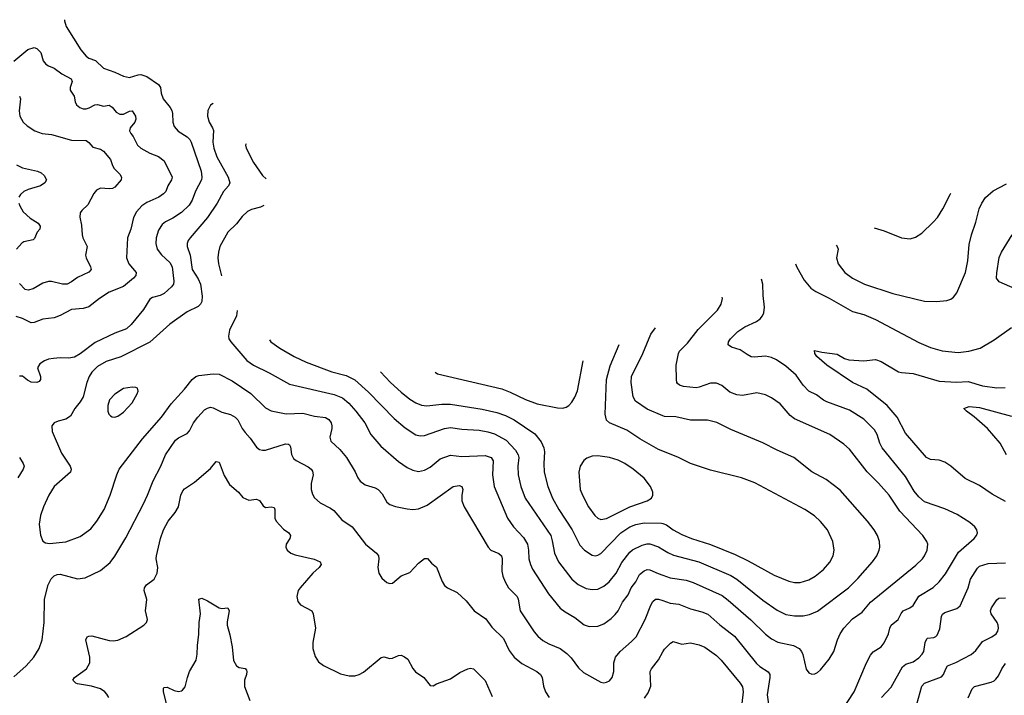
# Model space of a CAD drawing. Header units: inches. Extents: x 1305449 to 1407403, y 744709 to 841554.
# Tile 95 of 114: x 1355551 to 1362361, y 832966 to 837638. Entities that reach past the tile are written whole.
import ezdxf

# ---------------------------------------------------------------- set-up
doc = ezdxf.new("R2010")
doc.units = ezdxf.units.IN
doc.header["$MEASUREMENT"] = 0
doc.layers.add('B3853', color=7, linetype='Continuous')
doc.layers.add('B3863', color=7, linetype='Continuous')

msp = doc.modelspace()

# ---------------------------------------------------------------- linework, layer by layer
at = {"layer": 'B3853', "color": 6}
for points, elevation in [([(1355860.4, 837637.9), (1355861, 837630), (1355873.1, 837590), (1355973.2, 837430), (1356010, 837385.6), (1356030, 837372.9), (1356076.1, 837356.1), (1356130, 837303.2), (1356210, 837274.4), (1356270, 837247), (1356310, 837238.7), (1356370, 837257.6), (1356390, 837259), (1356430, 837245.1), (1356511.7, 837190), (1356525.1, 837170), (1356530, 837129.2), (1356542.9, 837090), (1356591.6, 837031.6), (1356603.6, 837010), (1356608.3, 836990), (1356609.6, 836930), (1356620, 836900), (1356647.2, 836867.2), (1356710, 836827.7), (1356727.5, 836810), (1356737, 836790), (1356805.1, 836590), (1356811.7, 836550), (1356808.5, 836530), (1356767.7, 836452.3), (1356744.6, 836390), (1356723.8, 836356.2), (1356670, 836304.6), (1356610, 836265.7), (1356559.7, 836240.3), (1356537.3, 836222.7), (1356510, 836182.6), (1356494.7, 836130), (1356492.6, 836090), (1356502.4, 836050), (1356531.5, 836011.5), (1356590, 835957.8), (1356605.9, 835930), (1356616.8, 835830), (1356614.9, 835810), (1356601.6, 835790), (1356550, 835744.6), (1356522, 835730), (1356470, 835717.6), (1356450, 835704.4), (1356406.6, 835633.4), (1356322.8, 835530), (1356290, 835500.8), (1356210, 835471.3), (1356073.6, 835406.4), (1355970, 835328.2), (1355930, 835303.7), (1355890, 835296.3), (1355830, 835300.1), (1355784.2, 835295.8), (1355750.4, 835289.6), (1355721.6, 835278.4), (1355690, 835258.6), (1355673.4, 835230), (1355694, 835170), (1355694.2, 835150), (1355684.6, 835135.4), (1355670, 835128), (1355630, 835131.5), (1355604.5, 835144.5), (1355570, 835171.8), (1355550, 835171.9)], 1900), ([(1355510, 837351.3), (1355607.9, 837432.1), (1355650, 837445.6), (1355670, 837439.4), (1355697, 837410), (1355714.5, 837354.5), (1355730.8, 837330.8), (1355750, 837317.7), (1355790, 837303.5), (1355843, 837263), (1355906.3, 837230), (1355914.7, 837210), (1355900.5, 837170), (1355899.8, 837150), (1355927.1, 837110), (1355934.7, 837070), (1355943.9, 837050), (1355965.9, 837030), (1355990, 837022.4), (1356010, 837022.2), (1356032.6, 837027.4), (1356070, 837048.1), (1356090, 837050.6), (1356130, 837040.3), (1356170, 837047), (1356190, 837032.3), (1356217.7, 836997.7), (1356244.4, 836984.4), (1356270, 836984.6), (1356310, 837005.4), (1356330, 837006.9), (1356351.8, 836970), (1356355.2, 836950), (1356346.7, 836930), (1356315.5, 836890), (1356310.7, 836870), (1356319.5, 836850), (1356336.5, 836830), (1356366.5, 836770), (1356387.9, 836750), (1356450, 836714.7), (1356510, 836691.2), (1356550, 836662.5), (1356605.1, 836550), (1356601.7, 836530), (1356576.2, 836490), (1356561.1, 836450), (1356546.6, 836433.4), (1356512.6, 836410), (1356430, 836372.7), (1356395.6, 836350), (1356359.1, 836310), (1356339, 836270), (1356319.1, 836190), (1356296.3, 836130), (1356289, 835990), (1356304.9, 835950), (1356356.6, 835890), (1356354.8, 835870), (1356338.5, 835850), (1356270, 835792.2), (1356170, 835754.6), (1356102.3, 835710), (1356030, 835652.3), (1355990, 835640.3), (1355910, 835634.5), (1355830, 835592), (1355790, 835576.9), (1355710, 835567.4), (1355650, 835544.4), (1355630, 835542.5), (1355570, 835572.1), (1355525.6, 835585.6)], 1800), ([(1355549.3, 837109.3), (1355557.4, 837090), (1355548, 837008), (1355553, 836970), (1355575.6, 836930), (1355603, 836903), (1355655, 836870), (1355706.9, 836850), (1355770, 836844.4), (1355910, 836804.2), (1356010, 836803), (1356029.5, 836789.5), (1356057, 836757), (1356110, 836742.9), (1356130, 836729), (1356179, 836670), (1356192.7, 836630), (1356205.1, 836610), (1356243.1, 836570), (1356255.7, 836550), (1356252, 836530), (1356210, 836480.1), (1356193.5, 836470), (1356170, 836467.2), (1356110, 836472.3), (1356082, 836458), (1356064.4, 836435.6), (1356022.2, 836357.8), (1355981.2, 836318.8), (1355970, 836302.2), (1355967.7, 836272.3), (1355978.1, 836218.1), (1355982.5, 836150), (1355987.8, 836130), (1356017, 836070), (1356006.6, 836010), (1356011.6, 835990), (1356041.1, 835930), (1356044.5, 835910), (1356028.8, 835891.2), (1355950, 835854.9), (1355910, 835825.5), (1355879.3, 835810), (1355847.9, 835807.9), (1355770, 835827.4), (1355750, 835827.2), (1355710, 835815.9), (1355644.3, 835775.7), (1355610, 835767.9), (1355590, 835773.3), (1355550, 835813.5)], 1700), ([(1356890.2, 837058.8), (1356890, 837058.7), (1356870, 837047.5), (1356852.6, 837010), (1356850.7, 836970), (1356861.9, 836930), (1356885.3, 836890), (1356891.2, 836871.2), (1356887.1, 836790), (1356893.9, 836750), (1356914.5, 836690), (1356992.6, 836550), (1357004.7, 836510), (1356996.2, 836490), (1356959.6, 836450), (1356917.8, 836370), (1356849.9, 836270), (1356730.3, 836130), (1356715.5, 836110), (1356708.3, 836090), (1356710.3, 836070), (1356729, 836009), (1356743.6, 835910), (1356785.4, 835845.4), (1356800.6, 835810), (1356813.4, 835726.6), (1356810.5, 835690), (1356801, 835670), (1356784.4, 835655.6), (1356710, 835617.9), (1356588.6, 835531.4), (1356451, 835409), (1356250, 835305.7), (1356150, 835273.9), (1356090, 835238.6), (1356050, 835199.7), (1356031.7, 835170), (1356016.4, 835130), (1355990.5, 835030), (1355970, 834995.6), (1355932.2, 834950), (1355902.6, 834897.4), (1355870, 834875.2), (1355818, 834862), (1355790.1, 834850), (1355774.1, 834830), (1355775.5, 834790), (1355840.1, 834640.1), (1355899.9, 834550), (1355907.5, 834530), (1355903.4, 834510), (1355790, 834409.9), (1355751.8, 834350), (1355715.2, 834270), (1355694.9, 834210), (1355686.5, 834150), (1355694, 834074), (1355710, 834033), (1355730, 834020.9), (1355756.1, 834016.1), (1355870, 834026.7), (1355970, 834064.9), (1356043, 834117), (1356085.5, 834170), (1356134.3, 834250), (1356176.9, 834350), (1356221.9, 834490), (1356240.1, 834530), (1356400.8, 834739.2), (1356532.1, 834890), (1356597.9, 834982.1), (1356690, 835082.1), (1356744.9, 835150), (1356769.8, 835170.2), (1356790, 835177), (1356890, 835189.4), (1356930, 835186.4), (1357020, 835140), (1357150, 835053.8), (1357250, 834954.7), (1357290, 834934), (1357393.1, 834913.1), (1357510, 834917.1), (1357590, 834896.7), (1357666.4, 834886.4), (1357690, 834872.7), (1357705.1, 834850), (1357710.5, 834830), (1357710.5, 834810), (1357696.8, 834750), (1357704, 834724), (1357766.1, 834666.1), (1357812.4, 834610), (1357872.1, 834512.1), (1357890.4, 834470), (1357906.2, 834446.2), (1357941.1, 834421.1), (1358010, 834401), (1358030, 834389.7), (1358058.4, 834358.4), (1358090, 834301.3), (1358110, 834284.8), (1358150.9, 834270.9), (1358230, 834254.8), (1358270, 834251), (1358310, 834254.8), (1358370, 834280.5), (1358550, 834410.8), (1358590, 834417.9), (1358609.5, 834410), (1358615.8, 834390), (1358609.6, 834350), (1358610, 834310.1), (1358625.4, 834270), (1358790.8, 833990.8), (1358810, 833970), (1358865.7, 833945.7), (1358883.6, 833930), (1358888.5, 833910), (1358885.5, 833825.5), (1358892.3, 833790), (1358907.9, 833750), (1358931, 833710), (1358990.6, 833650), (1358999.3, 833630), (1359013.2, 833550), (1359110, 833405), (1359135.1, 833375.1), (1359170, 833345.3), (1359210, 833322.4), (1359290, 833288.7), (1359335.7, 833255.7), (1359365.9, 833225.9), (1359416.4, 833156.4), (1359450, 833123), (1359570, 833057.4), (1359590, 833053.1), (1359610, 833056.4), (1359630, 833067.2), (1359649.9, 833090.1), (1359661.3, 833130), (1359661.4, 833190), (1359671.3, 833230), (1359703.5, 833270), (1359782.9, 833337.1), (1359813.8, 833370), (1359876.3, 833490), (1359916, 833590), (1359930, 833615.2), (1359949.3, 833630.7), (1359970, 833630.7), (1360000, 833620.5)], 2000), ([(1357116.3, 836778.7), (1357113.9, 836770), (1357118.3, 836750), (1357167, 836650), (1357230, 836560.1), (1357255.1, 836537.2)], 2100), ([(1355530, 836635), (1355570, 836613.6), (1355674.3, 836590), (1355699.5, 836579.5), (1355720.5, 836560.5), (1355735.7, 836530), (1355725.5, 836510), (1355696.1, 836490), (1355610, 836464), (1355578.8, 836450), (1355556.6, 836430), (1355546, 836410)], 1600), ([(1355544.4, 836370), (1355551.5, 836350), (1355576.2, 836310), (1355624.5, 836264.5), (1355678.5, 836230), (1355693.4, 836210), (1355691.1, 836190), (1355670.9, 836169.1), (1355654.1, 836125.9), (1355645, 836115), (1355579.2, 836100.8), (1355566.9, 836093.1), (1355530, 836050.4)], 1600), ([(1357239, 836354.1), (1357217.5, 836342.5), (1357154.2, 836325.8), (1357127.6, 836312.4), (1357090, 836276.8), (1357050, 836226), (1356990, 836169.5), (1356935.1, 836070), (1356925.2, 836030), (1356922.2, 835990), (1356925.6, 835950), (1356946.8, 835865.6)], 2100), ([(1357054.7, 835626.9), (1357050.2, 835590), (1357001.5, 835490), (1356994.1, 835450), (1356998.5, 835430), (1357011.6, 835410), (1357122.1, 835282.1), (1357167.7, 835250), (1357276.4, 835196.4), (1357416.4, 835116.4), (1357726.5, 835046.5), (1357783.6, 835023.6), (1357826.6, 834986.6), (1357876.9, 834930), (1357937.5, 834850), (1357978.7, 834770), (1358048.2, 834688.2), (1358170, 834582.9), (1358230, 834542), (1358270, 834521.8), (1358310, 834514.7), (1358350, 834522), (1358390, 834543.1), (1358458.4, 834601.6), (1358530, 834626.1), (1358610, 834617.9), (1358770, 834624), (1358811, 834611), (1358826.8, 834586.8), (1358822.2, 834490), (1358832.7, 834410), (1358923.9, 834190), (1358967.2, 834130), (1359036.2, 834056.2), (1359063.7, 834010), (1359070.5, 833970.5), (1359072.1, 833910), (1359083.4, 833870), (1359098.4, 833838.4), (1359208.1, 833668.1), (1359289.1, 833569.1), (1359323.1, 833543.1), (1359390, 833503.9), (1359454.2, 833454.2), (1359490, 833440.7), (1359550, 833444.7), (1359590, 833460.7), (1359642.7, 833497.3), (1359670, 833523.9), (1359689.5, 833550.5), (1359720.4, 833610), (1359759, 833661), (1359780.6, 833710), (1359811.5, 833750), (1359838.8, 833801.2), (1359870, 833827.4), (1359890, 833835.6), (1359910, 833834.6), (1359967.7, 833807.7), (1360000, 833795.9)], 2100), ([(1360000, 834898.2), (1359890, 834944.3), (1359810, 834999.8), (1359795, 835030), (1359781.2, 835130), (1359783.4, 835170), (1359860.1, 835330), (1359917, 835463), (1359948.7, 835507.5)], 2200), ([(1357279.2, 835424.5), (1357289, 835410), (1357350, 835365.4), (1357448.3, 835310), (1357531.6, 835270), (1357710, 835202.2), (1357810, 835177.6), (1357868.2, 835148.2), (1357963.3, 835063.3), (1358140.4, 834880.4), (1358216.1, 834816.1), (1358290, 834766.6), (1358319.8, 834759.8), (1358350, 834763), (1358490, 834810.2), (1358530, 834817.8), (1358610, 834805.8), (1358730, 834798.5), (1358790, 834788.2), (1358833.9, 834773.9), (1358915.7, 834730), (1358980.9, 834660.9), (1358999.6, 834630), (1359003.7, 834610), (1358996.3, 834550), (1358998.4, 834490), (1359017.9, 834410), (1359046, 834330), (1359223.6, 834070), (1359234.8, 834034.7), (1359250.4, 833950), (1359278.1, 833890), (1359369, 833770), (1359412.5, 833732.5), (1359470, 833704.6), (1359510, 833697.6), (1359550, 833700.5), (1359590, 833719.6), (1359628.2, 833751.8), (1359677.4, 833810), (1359714.7, 833885.3), (1359770, 833956.5), (1359790, 833971.9), (1359855.2, 834004.8), (1359890, 834013.7), (1359910, 834012.7), (1359970, 833992.5), (1360000, 833973.9)], 2200), ([(1360000, 834654.2), (1359970, 834666.5), (1359839.1, 834739.1), (1359750, 834798.5), (1359629.2, 834849.2), (1359609.5, 834869.5), (1359600.2, 834910), (1359609.4, 835150), (1359635.6, 835244.4), (1359696.4, 835392.2)], 2300), ([(1358424.3, 835201.4), (1358441.5, 835190), (1358885.3, 835085.3), (1358943.1, 835063.1), (1359050, 835012.1), (1359130, 834982.5), (1359270, 834953.6), (1359307.7, 834952.3), (1359330, 834957.9), (1359350, 834970.5), (1359370, 834993.2), (1359390, 835027.3), (1359408.2, 835071.8), (1359447.9, 835278.2)], 2400), ([(1358045.8, 835203.7), (1358115, 835130), (1358190, 835061.1), (1358250, 835013.2), (1358290, 834987.7), (1358330, 834972.1), (1358367.6, 834967.6), (1358470, 834978.8), (1358530, 834978.6), (1358750, 834944.6), (1358850, 834922.5), (1358910, 834901.6), (1358970.2, 834870.3), (1359114.8, 834774.8), (1359157.7, 834717.7), (1359176.3, 834676.3), (1359179.8, 834650), (1359176.1, 834570), (1359179.1, 834510), (1359203.6, 834410), (1359236.3, 834330), (1359279.7, 834250), (1359371.4, 834110), (1359425, 834005), (1359457.6, 833970), (1359510, 833934.4), (1359530.1, 833930.1), (1359550, 833934.5), (1359570, 833947.5), (1359709.6, 834090), (1359769.9, 834130), (1359813.5, 834146.5), (1359870, 834158.1), (1359990, 834157.4), (1360000, 834153.5)], 2300), ([(1355510, 833093.5), (1355596.6, 833170), (1355648.9, 833230), (1355686.8, 833290), (1355705.8, 833350), (1355721, 833470), (1355721.5, 833630), (1355747.1, 833730), (1355768.4, 833771.6), (1355790, 833793.1), (1355810, 833801.6), (1355830, 833803.2), (1355950, 833772.1), (1356002.8, 833777.2), (1356110, 833828.1), (1356176.5, 833883.5), (1356210, 833928.5), (1356284.8, 834055.2), (1356408.2, 834290), (1356436, 834350), (1356473.7, 834450), (1356527.2, 834550), (1356559, 834630), (1356628.3, 834730), (1356650, 834746.5), (1356710, 834777.1), (1356724.4, 834795.6), (1356752.8, 834850), (1356783.1, 834890), (1356830, 834939), (1356850, 834952.3), (1356870, 834957.4), (1356890, 834954.1), (1356950, 834924.7), (1357010, 834907.3), (1357040.2, 834890), (1357058.9, 834870), (1357090, 834811.2), (1357110, 834783.1), (1357144.7, 834744.7), (1357190, 834682.1), (1357210, 834666.5), (1357230, 834660.6), (1357250, 834661.7), (1357390, 834705), (1357410, 834703), (1357417.4, 834697.4), (1357424.1, 834684.1), (1357430.1, 834630.1), (1357444.5, 834604.5), (1357462.3, 834590), (1357546.7, 834546.7), (1357566.7, 834530), (1357575.4, 834515.4), (1357579.8, 834490), (1357567.8, 834430), (1357567.7, 834390), (1357576.7, 834356.7), (1357590.8, 834330.8), (1357630, 834296.5), (1357700.7, 834260.7), (1357724, 834244), (1357779.6, 834179.6), (1357850, 834131.7), (1357943.4, 834010), (1358019.3, 833950), (1358032, 833930), (1358035.4, 833910), (1358028, 833850), (1358034.7, 833810), (1358056.6, 833776.6), (1358090, 833747), (1358110, 833739.8), (1358130, 833741.9), (1358190, 833793), (1358250, 833815.2), (1358310, 833878.7), (1358350, 833910.9), (1358372.3, 833912.3), (1358400.2, 833880.2), (1358433, 833853), (1358474, 833754), (1358490, 833726.3), (1358510, 833708.1), (1358577.5, 833677.5), (1358639, 833618.9), (1358693.8, 833550), (1358775.6, 833495.6), (1358817.1, 833437.1), (1358898.3, 833358.3), (1358936.3, 833276.3), (1358971.5, 833230), (1359025, 833185.1), (1359127.4, 833130), (1359153, 833110), (1359164.3, 833090), (1359174.3, 833030), (1359188.1, 832990), (1359212, 832950)], 1900), ([(1355549.6, 834610), (1355576.2, 834570), (1355581.8, 834550), (1355575.7, 834530), (1355538, 834470)], 1900), ([(1356168.2, 832950), (1356154.1, 832974.1), (1356139.9, 832990), (1356110.7, 833010), (1356048.7, 833028.7), (1355950, 833046), (1355938.2, 833050), (1355918.9, 833070), (1355929.9, 833090), (1356012.1, 833150), (1356035.1, 833190), (1356035.6, 833230), (1356009.6, 833350), (1356017.7, 833370), (1356030, 833375.9), (1356050, 833376.7), (1356170, 833343.9), (1356197.5, 833342.5), (1356230, 833347.4), (1356287.7, 833372.3), (1356408.8, 833451.2), (1356428.7, 833470), (1356435.4, 833490), (1356421.8, 833550), (1356431, 833629), (1356412.6, 833690), (1356414.2, 833710), (1356428.7, 833730), (1356480.9, 833770), (1356502.2, 833810), (1356506.2, 833850), (1356495.1, 833910), (1356496.6, 833930), (1356525.1, 834050), (1356545.5, 834110), (1356578.4, 834170), (1356625.4, 834230), (1356649, 834270), (1356665.8, 834350), (1356679.6, 834380.4), (1356690, 834392.9), (1356759.3, 834440.7), (1356870, 834533.9), (1356910, 834582.7), (1356930, 834579.2), (1356965.2, 834485.2), (1357003.1, 834423.1), (1357064.3, 834370), (1357094.2, 834334.2), (1357136.4, 834316.4), (1357190, 834321.7), (1357210, 834312.5), (1357235.8, 834275.8), (1357250, 834264.5), (1357290, 834268.7), (1357310, 834265.3), (1357315.8, 834250), (1357315.5, 834190), (1357324.9, 834170), (1357375.6, 834115.6), (1357413, 834090), (1357424.6, 834070), (1357418.3, 834050), (1357394.5, 834010), (1357391.1, 833990), (1357401.6, 833970), (1357427.2, 833950), (1357456.5, 833936.5), (1357588.5, 833908.5), (1357629.7, 833889.7), (1357635.3, 833870), (1357621.7, 833850), (1357579, 833810), (1357490.1, 833710), (1357477.8, 833690), (1357468.1, 833650), (1357475.8, 833615.8), (1357492.4, 833592.4), (1357570.8, 833550.8), (1357581.9, 833530), (1357597.1, 833430), (1357578.1, 833330), (1357578.5, 833290), (1357594.6, 833234.6), (1357617.8, 833197.8), (1357651.5, 833171.5), (1357770, 833113.6), (1357830, 833101.1), (1357870, 833101.8), (1357899.8, 833110), (1357930, 833125.9), (1358050, 833227.6), (1358070, 833232.1), (1358110, 833220.9), (1358130, 833222.3), (1358170, 833241.2), (1358190, 833242.8), (1358212.7, 833232.7), (1358235.1, 833215.1), (1358270.8, 833150.8), (1358289, 833129), (1358346.4, 833090), (1358390, 833034.4), (1358410, 833030.4), (1358434.5, 833045.5), (1358530, 833080.1), (1358595.7, 833124.3), (1358650, 833149.6), (1358670, 833154.3), (1358690, 833148.1), (1358770, 833069.4), (1358818.1, 832958.1)], 1800), ([(1356572.1, 832890), (1356546.1, 832990), (1356545.7, 833014.3), (1356550, 833020.7), (1356570, 833021.3), (1356620.1, 833000.1), (1356650, 832992.7), (1356670, 832996), (1356678, 833002), (1356694.6, 833025.4), (1356710.8, 833090), (1356726.1, 833130), (1356771.4, 833210), (1356779.1, 833250), (1356780.3, 833310), (1356790.6, 833389.4), (1356792.1, 833470), (1356801.3, 833530), (1356790, 833630.6), (1356810, 833636.8), (1356850, 833620.3), (1356930, 833570.8), (1356950, 833567.1), (1356990, 833572), (1356999, 833550), (1356985.5, 833474.5), (1356985.2, 833450), (1357004.8, 833384.8), (1357021.2, 833301.2), (1357030, 833206.2), (1357050.1, 833170), (1357070, 833157.2), (1357110.9, 833150.9), (1357119.4, 833139.4), (1357122.7, 833130), (1357119.5, 833110), (1357105, 833070), (1357106.4, 833026.4), (1357143.7, 832930)], 1700), ([(1359873.4, 832946.6), (1359898, 832982), (1359916.9, 833030), (1359911.2, 833130), (1359921.6, 833150), (1359969.4, 833210.7), (1360000, 833266.9)], 1900)]:
    msp.add_lwpolyline(points, dxfattribs=dict(at, elevation=elevation))
for points, elevation in [([(1356330, 835097), (1356270, 835087.6), (1356210, 835049.1), (1356172.1, 835010), (1356159.9, 834970), (1356160.5, 834930), (1356168.1, 834910), (1356179, 834899), (1356190, 834891.3), (1356210, 834889.7), (1356230, 834896.2), (1356270, 834923.8), (1356330, 834988.1), (1356363.5, 835050), (1356369.9, 835070), (1356365.1, 835090), (1356355.2, 835095.2)], 2100), ([(1359550, 834622.9), (1359510, 834620.1), (1359473.9, 834606.1), (1359452.9, 834590), (1359426.6, 834550), (1359418.4, 834510), (1359427.7, 834390), (1359443.2, 834350), (1359485.1, 834270), (1359530, 834208.6), (1359550, 834190.4), (1359570, 834182.2), (1359610, 834189.1), (1359770.5, 834269.5), (1359890, 834310.1), (1359920.1, 834330), (1359929.5, 834350), (1359929.2, 834370), (1359914.2, 834410), (1359870, 834466.4), (1359793.9, 834530), (1359735.6, 834570), (1359690, 834592.6), (1359630, 834611.3)], 2400)]:
    msp.add_lwpolyline(points, close=True, dxfattribs=dict(at, elevation=elevation))
at = {"layer": 'B3863', "color": 6}
for points, elevation in [([(1361198.6, 836078.6), (1361205.1, 836070), (1361212.4, 836050), (1361201.1, 835990), (1361213, 835950), (1361258.7, 835890), (1361310, 835850), (1361394.7, 835810), (1361590, 835744.8), (1361810, 835691.7), (1361891.3, 835688.7), (1361963.3, 835696.7), (1361990, 835706.2), (1362010, 835720.2), (1362031.5, 835748.5), (1362091.6, 835890), (1362108.5, 835970), (1362117.3, 836082.7), (1362134, 836150), (1362163.3, 836236.7), (1362187.7, 836330), (1362206.6, 836370), (1362231.8, 836408.2), (1362284.4, 836455.6), (1362376.1, 836503.9)], 2100), ([(1361460.6, 836198.7), (1361530, 836178.3), (1361650, 836128.5), (1361710, 836122.1), (1361746.9, 836133.1), (1361790, 836162.6), (1361870, 836236.9), (1361898.3, 836270), (1361936.3, 836330), (1361986.7, 836430), (1361990.3, 836439.3)], 2200), ([(1362436.2, 835776.2), (1362325.5, 835825.5), (1362306.5, 835850), (1362308.2, 835888.2), (1362326.5, 835993.5), (1362341.8, 836030), (1362416.3, 836150)], 2000), ([(1360916, 835949.4), (1360925.7, 835925.7), (1360977.8, 835837.8), (1361022.5, 835782.5), (1361057.3, 835757.3), (1361150, 835712.2), (1361310, 835620.9), (1361390, 835598.2), (1361470, 835564.2), (1361770, 835405.6), (1361850, 835371.2), (1361932.1, 835347.9), (1362042.5, 835337.5), (1362114.6, 835345.4), (1362193, 835367), (1362290, 835424.6), (1362409.9, 835510)], 2000), ([(1361229.5, 832850.5), (1361323.4, 832990), (1361408.3, 833190), (1361435.9, 833244.1), (1361454.4, 833265.6), (1361510, 833301.7), (1361530, 833329.2), (1361559.4, 833390), (1361568.2, 833430), (1361577.7, 833450), (1361625.9, 833490), (1361647.2, 833532.8), (1361661.9, 833550), (1361708.1, 833571.9), (1361730, 833588.1), (1361769.3, 833650.7), (1361868.7, 833711.3), (1361910, 833749.8), (1361954.9, 833805.1), (1362043.8, 833956.2), (1362151.7, 834050), (1362167.8, 834070), (1362174.7, 834090), (1362170.9, 834110), (1362157.1, 834130), (1362121.7, 834161.7), (1362035.9, 834215.9), (1361950, 834254.9), (1361810, 834304.5), (1361770, 834337.3), (1361737.9, 834377.9), (1361678.3, 834478.3), (1361517.3, 834677.3), (1361499.5, 834710), (1361480.5, 834770), (1361462.3, 834802.3), (1361390, 834875.5), (1361290, 834938.3), (1361134.3, 834994.3), (1361110, 835007), (1361063.1, 835043.1), (1361008.8, 835068.8), (1360969.7, 835109.7), (1360920.9, 835180.9), (1360850, 835242.1), (1360784.9, 835284.9), (1360750, 835301), (1360710, 835311.3), (1360630, 835305.2), (1360610, 835307.6), (1360581.7, 835321.7), (1360534.9, 835354.9), (1360473.4, 835373.4), (1360450.4, 835390), (1360453.3, 835410), (1360466.1, 835430), (1360518, 835482), (1360566.3, 835513.7), (1360647.8, 835550), (1360673.5, 835570), (1360689.6, 835590), (1360697.9, 835610), (1360701.6, 835650), (1360692.7, 835730), (1360690.9, 835810), (1360682.3, 835842.6)], 2000), ([(1360000, 833795.9), (1360050, 833777.8), (1360161.1, 833761.1), (1360210, 833746.4), (1360410, 833655.5), (1360450, 833624.8), (1360606.9, 833486.9), (1360710, 833388.6), (1360750, 833357.5), (1360794.2, 833334.2), (1360901.8, 833310), (1360941, 833290), (1360958.4, 833270), (1360968.4, 833248.4), (1360990, 833147.5), (1361010, 833122), (1361030, 833112), (1361050, 833113.5), (1361070, 833123.8), (1361090, 833141.9), (1361150, 833216.3), (1361180.9, 833270), (1361206.5, 833350), (1361226.2, 833390), (1361251.4, 833430), (1361310, 833495.1), (1361378.7, 833541.3), (1361435, 833610), (1361750, 833866.5), (1361794.1, 833910), (1361810, 833931.1), (1361828.3, 833970), (1361831.3, 834010), (1361825.9, 834030), (1361797.7, 834070), (1361639, 834239), (1361563.5, 834350), (1361490, 834433.9), (1361412.2, 834512.2), (1361290, 834667.1), (1361250, 834701.9), (1361155.1, 834770), (1360910, 834877.8), (1360880.7, 834900.7), (1360810, 834980.6), (1360750, 835024.1), (1360710, 835044.6), (1360650, 835056.5), (1360550, 835039.8), (1360510, 835043.6), (1360463, 835063), (1360408.1, 835108.1), (1360370, 835125.6), (1360330, 835124.3), (1360250, 835096.2), (1360230, 835093.3), (1360141, 835101), (1360114.3, 835110), (1360101.6, 835121.6), (1360095.4, 835130), (1360092.7, 835150), (1360092.2, 835247.8), (1360107.8, 835330), (1360114.7, 835345.3), (1360170, 835400.1), (1360244.5, 835495.5), (1360376.2, 835630), (1360402.2, 835670), (1360412, 835710), (1360410.3, 835718.4)], 2100), ([(1362370, 834306.6), (1362277.3, 834357.3), (1362190, 834416.8), (1362090, 834465), (1361990, 834550.6), (1361950, 834578.4), (1361910, 834592.8), (1361850, 834597.6), (1361822.7, 834610), (1361678.1, 834778.1), (1361621, 834890), (1361549.7, 834969.7), (1361410, 835083.2), (1361309.9, 835130), (1361132.6, 835250), (1361063.3, 835310), (1361049.6, 835330), (1361049.1, 835350), (1361098.5, 835338.5), (1361204.8, 835324.8), (1361255.4, 835295.4), (1361286.4, 835286.4), (1361390, 835278.5), (1361470, 835288.4), (1361510, 835273.4), (1361630, 835203.5), (1361650, 835198.2), (1361730, 835192.1), (1361910, 835137.3), (1362029.3, 835130.7), (1362110, 835136), (1362210, 835105.4), (1362310, 835093), (1362365.9, 835094.1)], 1900), ([(1360000, 833973.9), (1360033.3, 833953.3), (1360074.1, 833934.1), (1360248.8, 833888.8), (1360470, 833795.4), (1360510.5, 833770), (1360690, 833624.1), (1360790, 833555), (1360850, 833525.5), (1360910, 833514.7), (1360970, 833515.6), (1361014.3, 833525.7), (1361070, 833548.5), (1361283.5, 833710), (1361346.9, 833773.1), (1361450.2, 833890), (1361478.2, 833930), (1361496.4, 833970), (1361500.1, 833990), (1361497.8, 834030), (1361484.8, 834070), (1361461.1, 834110), (1361414.8, 834170), (1361225.1, 834385.1), (1361130, 834458.5), (1361030, 834511.3), (1360904.3, 834610), (1360790, 834661.1), (1360690, 834712.3), (1360470, 834803.6), (1360372.6, 834852.6), (1360308.2, 834868.2), (1360190, 834868.7), (1360090, 834890.6), (1360010, 834894), (1360000, 834898.2)], 2200), ([(1362375.2, 834630), (1362332.9, 834710), (1362244.8, 834810), (1362152.8, 834892.8), (1362099.5, 834930), (1362080.6, 834950), (1362117.9, 834962.1), (1362190, 834956.4), (1362410, 834895.8)], 1800), ([(1360000, 834153.5), (1360024.1, 834144.1), (1360070, 834109.8), (1360130, 834077.1), (1360198.3, 834050), (1360330, 834008.3), (1360499, 833939), (1360590, 833896.6), (1360770, 833797.9), (1360870, 833754.4), (1360910, 833745.4), (1360950, 833746.4), (1361010, 833764.5), (1361053.4, 833790), (1361110, 833835.5), (1361154.2, 833885.8), (1361177, 833930), (1361184.6, 833970), (1361175.8, 834030), (1361138, 834110), (1361090, 834168.7), (1361047.1, 834207.1), (1360981.9, 834250), (1360635.9, 834435.9), (1360542.8, 834470), (1360330, 834523.9), (1360190, 834568.1), (1360108.2, 834610), (1360000, 834654.2)], 2300), ([(1361512.3, 832950), (1361577.8, 833022.2), (1361656.1, 833163.9), (1361679.1, 833180.9), (1361730, 833197.7), (1361770, 833226.2), (1361793.3, 833250), (1361805.1, 833270), (1361814.4, 833330), (1361824.2, 833355.8), (1361830, 833360.5), (1361874.2, 833365.8), (1361888.3, 833371.7), (1361897.7, 833382.3), (1361914.3, 833425.7), (1361926.6, 833510), (1361933.4, 833526.6), (1361950, 833538.8), (1362032.8, 833567.2), (1362054.7, 833585.3), (1362111.8, 833710), (1362127, 833770), (1362175.8, 833844.2), (1362190, 833858.6), (1362250, 833876.6), (1362370, 833881.9)], 1900), ([(1360000, 833620.5), (1360050, 833603.4), (1360110, 833596.7), (1360190, 833563.3), (1360270, 833543.6), (1360310, 833526.9), (1360393.4, 833453.4), (1360494, 833374), (1360646.7, 833186.7), (1360670, 833165.9), (1360728.5, 833128.5), (1360739.1, 833110), (1360739.8, 833090), (1360720.9, 832970), (1360736.4, 832856.4)], 2000), ([(1361755.5, 832904.5), (1361790.9, 833030), (1361810, 833050.2), (1361927.3, 833092.7), (1361941.5, 833110), (1361956.3, 833150), (1361969.1, 833170.9), (1362026.2, 833193.8), (1362131.4, 833248.6), (1362164, 833276), (1362210, 833338.2), (1362275.4, 833370), (1362304.2, 833390), (1362316.9, 833410), (1362321.2, 833430), (1362319.3, 833450), (1362310.6, 833470), (1362269.7, 833530), (1362266.1, 833550), (1362272.4, 833570), (1362310, 833625.9), (1362323, 833637), (1362370, 833639.1)], 1800), ([(1360000, 833266.9), (1360010, 833285.2), (1360052.5, 833327.4), (1360070, 833337.3), (1360130, 833319.2), (1360190, 833329.7), (1360250, 833314.3), (1360290, 833298.6), (1360370, 833241.6), (1360402.2, 833210), (1360534.8, 833050), (1360550, 833024.8), (1360555.3, 832990), (1360544.7, 832910)], 1900), ([(1362112, 832948), (1362139.8, 833010), (1362153.8, 833026.2), (1362270, 833057.7), (1362290, 833065.7), (1362303.2, 833076.8), (1362319.9, 833100.1), (1362343.8, 833150), (1362370, 833185.8)], 1700)]:
    msp.add_lwpolyline(points, dxfattribs=dict(at, elevation=elevation))

doc.saveas('drawing.dxf')
